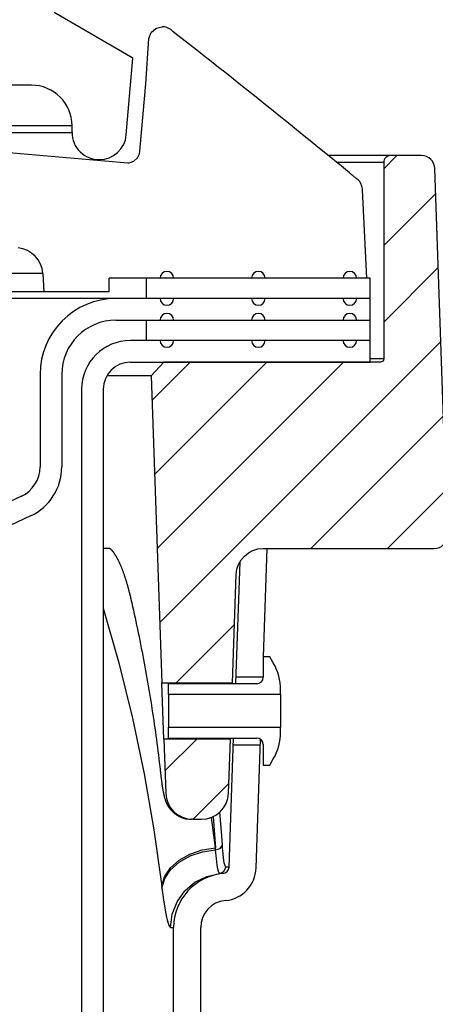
# Model space of a CAD drawing. Extents: x 990 to 4202, y -422 to 622.
# Tile 107 of 200: x 1543.76 to 1545.68, y -96.88 to -92.34. Entities that reach past the tile are written whole.
import ezdxf

# ---------------------------------------------------------------- set-up
doc = ezdxf.new("R2010")
doc.units = 0
doc.header["$MEASUREMENT"] = 0
doc.layers.add('SPILL-BUCKET', color=1, linetype='CONTINUOUS')
pattern_1 = [(45, (7773.47966, -1394.25815), (-0.176776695, 0.176776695), [])]

msp = doc.modelspace()

# ---------------------------------------------------------------- hatches: boundary and pattern name
at = {"layer": 'SPILL-BUCKET'}
h = msp.add_hatch(dxfattribs=at)
h.set_pattern_fill('ANSI31', scale=2, style=0)
h.set_pattern_definition(pattern_1)
edge = h.paths.add_edge_path()
edge.add_line((1544.42399, -93.9189), (1544.36578, -93.98132))
edge.add_line((1544.36578, -93.98132), (1544.41525, -95.39777))
edge.add_line((1544.41525, -95.39777), (1544.74056, -95.39777))
edge.add_line((1544.74056, -95.39777), (1544.758, -94.89833))
edge.add_arc((1544.88288, -94.90265), 0.12496, 90.01861, 178.01856, ccw=False)
edge.add_line((1544.88284, -94.77769), (1545.66967, -94.77769))
edge.add_arc((1545.66969, -94.71521), 0.06248, 269.98072, 361.98074)
edge.add_line((1545.73213, -94.71305), (1545.67325, -93.0267))
edge.add_arc((1545.61081, -93.02891), 0.06248, 2.01864, 90.01862)
edge.add_line((1545.61079, -92.96643), (1545.46895, -92.96643))
edge.add_arc((1545.46896, -92.99767), 0.03124, 90.01957, 180.01957)
edge.add_line((1545.43772, -92.99768), (1545.43772, -93.90391))
edge.add_arc((1545.42241, -93.90359), 0.01531, 268.81278, 358.81278, ccw=False)
edge.add_line((1545.42209, -93.9189), (1544.42399, -93.9189))
h = msp.add_hatch(dxfattribs=at)
h.set_pattern_fill('ANSI31', scale=2, style=0)
h.set_pattern_definition(pattern_1)
edge = h.paths.add_edge_path()
edge.add_line((1544.42429, -95.65659), (1544.433, -95.9062))
edge.add_arc((1544.55793, -95.90184), 0.125, 181.99998, 270)
edge.add_line((1544.55793, -96.02684), (1544.59788, -96.02684))
edge.add_arc((1544.59788, -95.90184), 0.125, 270, 358.00002)
edge.add_line((1544.7228, -95.9062), (1544.73152, -95.65659))
edge.add_line((1544.73152, -95.65659), (1544.42429, -95.65659))

# ---------------------------------------------------------------- linework, layer by layer
at = {"layer": 'SPILL-BUCKET', "linetype": 'Continuous'}
for p, q in [((1544.28226, -92.51673), (1543.91917, -92.3071)), ((1544.25126, -92.87113), (1544.28226, -92.51673)), ((1543.81383, -92.64164), (1543.68891, -92.64164)), ((1544.0012, -92.82902), (1543.99467, -92.82902)), ((1544.0012, -92.86025), (1544.0012, -92.82902)), ((1543.99467, -92.86025), (1544.0012, -92.86025))]:
    msp.add_line(p, q, dxfattribs=at)
at = {"layer": 'SPILL-BUCKET', "color": 1, "linetype": 'Continuous'}
for p, q in [((1544.36672, -92.39883), (1544.38886, -92.37946)), ((1544.38886, -92.37946), (1544.41736, -92.37249)), ((1544.46583, -92.39358), (1544.45585, -92.38578)), ((1544.3411, -92.63506), (1544.35589, -92.42626)), ((1544.35589, -92.42626), (1544.36672, -92.39883)), ((1544.4758, -92.40138), (1544.46583, -92.39358)), ((1544.50902, -92.42744), (1544.4758, -92.40138)), ((1544.54219, -92.45352), (1544.50902, -92.42744)), ((1544.57572, -92.47993), (1544.54219, -92.45352)), ((1544.60921, -92.50637), (1544.57572, -92.47993)), ((1544.64307, -92.53314), (1544.60921, -92.50637)), ((1544.67689, -92.55994), (1544.64307, -92.53314)), ((1544.71109, -92.58709), (1544.67689, -92.55994)), ((1544.74526, -92.61427), (1544.71109, -92.58709)), ((1544.77983, -92.64183), (1544.74526, -92.61427)), ((1544.3234, -92.84368), (1544.3411, -92.63506)), ((1544.81437, -92.6694), (1544.77983, -92.64183)), ((1544.84946, -92.69747), (1544.81437, -92.6694)), ((1544.88451, -92.72557), (1544.84946, -92.69747)), ((1544.91985, -92.75394), (1544.88451, -92.72557)), ((1544.95514, -92.78234), (1544.91985, -92.75394)), ((1544.99073, -92.81102), (1544.95514, -92.78234)), ((1545.02629, -92.83973), (1544.99073, -92.81102)), ((1545.06214, -92.86873), (1545.02629, -92.83973)), ((1544.31365, -92.94598), (1544.3234, -92.84368)), ((1545.09797, -92.89776), (1545.06214, -92.86873)), ((1545.1341, -92.9271), (1545.09797, -92.89776)), ((1545.1702, -92.95646), (1545.1341, -92.9271)), ((1543.54995, -92.93747), (1544.25847, -92.99946)), ((1544.28671, -92.99151), (1544.30233, -92.97711)), ((1544.30233, -92.97711), (1544.30443, -92.97413)), ((1544.30443, -92.97413), (1544.30629, -92.9711)), ((1544.30629, -92.9711), (1544.31147, -92.9588)), ((1544.31147, -92.9588), (1544.31365, -92.94598)), ((1545.24303, -93.01585), (1545.1702, -92.95646)), ((1544.25847, -92.99946), (1544.26449, -92.99938)), ((1544.26449, -92.99938), (1544.28671, -92.99151)), ((1545.26163, -93.03106), (1545.24303, -93.01585)), ((1545.28022, -93.04629), (1545.26163, -93.03106)), ((1545.28071, -93.04669), (1545.28021, -93.04628)), ((1545.2812, -93.04709), (1545.28071, -93.04669)), ((1545.28362, -93.04907), (1545.2812, -93.04709)), ((1545.28602, -93.05104), (1545.28362, -93.04907)), ((1545.28836, -93.05295), (1545.28602, -93.05104)), ((1545.29068, -93.05484), (1545.28836, -93.05295)), ((1545.29294, -93.05668), (1545.29068, -93.05484)), ((1545.29518, -93.05851), (1545.29294, -93.05668)), ((1545.29738, -93.0603), (1545.29518, -93.05851)), ((1545.29956, -93.06207), (1545.29738, -93.0603)), ((1545.30167, -93.06379), (1545.29956, -93.06207)), ((1545.30377, -93.0655), (1545.30167, -93.06379)), ((1545.30577, -93.06712), (1545.30377, -93.0655)), ((1545.30775, -93.06873), (1545.30577, -93.06712)), ((1545.30965, -93.07027), (1545.30775, -93.06873)), ((1545.31153, -93.07179), (1545.30965, -93.07027)), ((1545.31333, -93.07325), (1545.31153, -93.07179)), ((1545.31511, -93.07469), (1545.31333, -93.07325)), ((1545.31583, -93.07527), (1545.31511, -93.07469)), ((1545.31654, -93.07585), (1545.31583, -93.07527)), ((1545.33959, -93.11984), (1545.33954, -93.11928)), ((1545.33964, -93.1204), (1545.33959, -93.11984)), ((1545.33974, -93.12168), (1545.33964, -93.1204)), ((1545.33985, -93.12293), (1545.33974, -93.12168)), ((1545.34001, -93.12465), (1545.33985, -93.12293)), ((1545.35965, -93.53167), (1545.34001, -93.12465)), ((1543.86636, -93.5103), (1543.87075, -93.59412)), ((1545.37526, -93.53167), (1544.17296, -93.53167)), ((1544.17296, -93.59412), (1544.17296, -93.53167)), ((1545.37526, -93.81897), (1545.37526, -93.53167)), ((1544.17296, -93.59412), (1543.87075, -93.59412)), ((1545.37526, -93.62535), (1544.20374, -93.62535)), ((1544.20374, -93.72528), (1545.37526, -93.72528)), ((1545.37529, -93.81897), (1544.27039, -93.81897)), ((1545.37529, -93.9189), (1545.37529, -93.81897)), ((1544.27039, -93.9189), (1545.37529, -93.9189)), ((1543.85398, -93.97511), (1543.85398, -94.40199)), ((1543.95391, -93.97511), (1543.95391, -94.40199)), ((1544.04555, -94.04382), (1544.04555, -108.24138)), ((1544.14548, -94.04382), (1544.14548, -108.24138)), ((1543.76779, -94.53728), (1542.90352, -94.9403)), ((1543.81002, -94.62785), (1542.94575, -95.03087)), ((1544.88364, -95.27735), (1544.90109, -94.77769)), ((1544.77387, -94.84154), (1544.75445, -95.39777)), ((1544.91245, -95.27735), (1544.88247, -95.27735)), ((1544.88247, -95.27735), (1544.88247, -95.37188)), ((1544.92895, -95.30592), (1544.91245, -95.27735)), ((1544.44527, -95.45173), (1544.44527, -95.40186)), ((1544.8525, -95.40186), (1544.44527, -95.40186)), ((1544.96242, -95.45173), (1544.44527, -95.45173)), ((1544.44527, -95.45173), (1544.44527, -95.45747)), ((1544.44527, -95.45747), (1544.44527, -95.47383)), ((1544.44527, -95.47383), (1544.44527, -95.4983)), ((1544.96242, -95.45173), (1544.96242, -95.43083)), ((1544.96242, -95.45173), (1544.96242, -95.45747)), ((1544.96242, -95.45747), (1544.96242, -95.47383)), ((1544.96242, -95.47383), (1544.96242, -95.4983)), ((1544.44527, -95.4983), (1544.44527, -95.52718)), ((1544.96242, -95.4983), (1544.96242, -95.52718)), ((1544.44527, -95.52718), (1544.44527, -95.55605)), ((1544.44527, -95.55605), (1544.44527, -95.58053)), ((1544.96242, -95.52718), (1544.96242, -95.55605)), ((1544.96242, -95.55605), (1544.96242, -95.58053)), ((1544.44527, -95.58053), (1544.44527, -95.59688)), ((1544.44527, -95.59688), (1544.44527, -95.60263)), ((1544.44527, -95.65249), (1544.44527, -95.60263)), ((1544.44527, -95.60263), (1544.96242, -95.60263)), ((1544.96242, -95.58053), (1544.96242, -95.59688)), ((1544.96242, -95.59688), (1544.96242, -95.60263)), ((1544.96242, -95.62352), (1544.96242, -95.60263)), ((1544.44527, -95.65249), (1544.8525, -95.65249)), ((1544.7248, -96.24678), (1544.74555, -95.65249)), ((1544.73162, -95.65081), (1544.73153, -95.65592)), ((1544.73153, -95.65592), (1544.73155, -95.65504)), ((1544.84964, -96.25113), (1544.87034, -95.65838)), ((1544.88247, -95.68247), (1544.88247, -95.77701)), ((1544.88247, -95.77701), (1544.91245, -95.77701)), ((1544.91245, -95.77701), (1544.92895, -95.74844)), ((1544.46963, -97.37824), (1544.46963, -96.52555)), ((1544.59455, -97.37824), (1544.59455, -96.52555))]:
    msp.add_line(p, q, dxfattribs=at)
at = {"layer": 'SPILL-BUCKET', "color": 7, "linetype": 'Continuous'}
for p, q in [((1543.99467, -92.82902), (1543.58734, -92.82902)), ((1543.58749, -92.86025), (1543.99467, -92.86025)), ((1544.34472, -93.62535), (1544.34472, -93.53167)), ((1544.34472, -93.81897), (1544.34472, -93.72528)), ((1544.7248, -96.24678), (1544.7211, -96.24678)), ((1544.67762, -96.27152), (1544.67328, -96.25539)), ((1544.6817, -96.27678), (1544.67762, -96.27152)), ((1544.68173, -96.27678), (1544.6817, -96.27678)), ((1544.42433, -96.40908), (1544.43361, -96.46252)), ((1544.43361, -96.46252), (1544.43673, -96.47726)), ((1544.43673, -96.47726), (1544.43978, -96.49016)), ((1544.43978, -96.49016), (1544.44803, -96.51635)), ((1544.45535, -96.52555), (1544.46606, -96.52555))]:
    msp.add_line(p, q, dxfattribs=at)
at = {"layer": 'SPILL-BUCKET', "color": 7}
for p, q in [((1545.46895, -92.96643), (1545.18243, -92.96643)), ((1545.43772, -92.99766), (1545.22072, -92.99766)), ((1543.86636, -93.5103), (1543.00755, -93.5103)), ((1543.87075, -93.59412), (1542.98355, -93.59412)), ((1544.20374, -93.62535), (1542.98171, -93.62535)), ((1545.43772, -93.90391), (1545.37529, -93.90391)), ((1544.36578, -93.98132), (1544.16224, -93.98132)), ((1544.16068, -94.77769), (1544.14546, -94.77769)), ((1544.14953, -94.77769), (1544.14573, -94.77769)), ((1544.17572, -94.77769), (1544.14953, -94.77769)), ((1544.17558, -94.77769), (1544.16068, -94.77769)), ((1544.17572, -94.77769), (1544.17809, -94.77971)), ((1544.17809, -94.77971), (1544.17859, -94.78016)), ((1544.17859, -94.78016), (1544.17912, -94.78064)), ((1544.17912, -94.78064), (1544.17967, -94.78115)), ((1544.17967, -94.78115), (1544.18024, -94.7817)), ((1544.18024, -94.7817), (1544.18084, -94.78228)), ((1544.18084, -94.78228), (1544.18146, -94.7829)), ((1544.18146, -94.7829), (1544.18209, -94.78354)), ((1544.18209, -94.78354), (1544.18274, -94.78422)), ((1544.18274, -94.78422), (1544.18342, -94.78495)), ((1544.18342, -94.78495), (1544.18412, -94.78571)), ((1544.18412, -94.78571), (1544.18481, -94.78648)), ((1544.18481, -94.78648), (1544.18551, -94.7873)), ((1544.18551, -94.7873), (1544.18625, -94.78816)), ((1544.18625, -94.78816), (1544.18701, -94.78906)), ((1544.18701, -94.78906), (1544.18779, -94.79001)), ((1544.18779, -94.79001), (1544.18859, -94.791)), ((1544.18859, -94.791), (1544.18941, -94.79205)), ((1544.18941, -94.79205), (1544.19025, -94.79313)), ((1544.19025, -94.79313), (1544.19111, -94.79426)), ((1544.19111, -94.79426), (1544.19199, -94.79544)), ((1544.19199, -94.79544), (1544.19288, -94.79667)), ((1544.19288, -94.79667), (1544.19379, -94.79794)), ((1544.19379, -94.79794), (1544.19456, -94.79903)), ((1544.19456, -94.79903), (1544.19533, -94.80016)), ((1544.19533, -94.80016), (1544.19613, -94.80133)), ((1544.19613, -94.80133), (1544.19693, -94.80253)), ((1544.19693, -94.80253), (1544.19789, -94.80399)), ((1544.19789, -94.80399), (1544.19886, -94.80549)), ((1544.19886, -94.80549), (1544.19984, -94.80704)), ((1544.19984, -94.80704), (1544.20083, -94.80863)), ((1544.20083, -94.80863), (1544.20183, -94.81026)), ((1544.20183, -94.81026), (1544.20283, -94.81193)), ((1544.20283, -94.81193), (1544.20384, -94.81364)), ((1544.20384, -94.81364), (1544.20486, -94.81539)), ((1544.20486, -94.81539), (1544.20589, -94.81719)), ((1544.20589, -94.81719), (1544.20692, -94.81903)), ((1544.20692, -94.81903), (1544.20796, -94.82091)), ((1544.20796, -94.82091), (1544.209, -94.82284)), ((1544.209, -94.82284), (1544.21005, -94.8248)), ((1544.21005, -94.8248), (1544.2111, -94.82681)), ((1544.2111, -94.82681), (1544.21216, -94.82887)), ((1544.21216, -94.82887), (1544.21322, -94.83097)), ((1544.21322, -94.83097), (1544.21429, -94.83311)), ((1544.21429, -94.83311), (1544.21537, -94.83529)), ((1544.21537, -94.83529), (1544.21644, -94.83752)), ((1544.21644, -94.83752), (1544.21753, -94.8398)), ((1544.21753, -94.8398), (1544.21861, -94.84212)), ((1544.21861, -94.84212), (1544.2197, -94.84448)), ((1544.2197, -94.84448), (1544.22079, -94.84689)), ((1544.22079, -94.84689), (1544.22189, -94.84934)), ((1544.22189, -94.84934), (1544.22299, -94.85184)), ((1544.22299, -94.85184), (1544.22409, -94.85438)), ((1544.22409, -94.85438), (1544.22519, -94.85697)), ((1544.22519, -94.85697), (1544.2263, -94.8596)), ((1544.2263, -94.8596), (1544.22741, -94.86228)), ((1544.22741, -94.86228), (1544.22852, -94.865)), ((1544.22852, -94.865), (1544.22963, -94.86778)), ((1544.22963, -94.86778), (1544.23074, -94.87059)), ((1544.23074, -94.87059), (1544.23188, -94.8735)), ((1544.23188, -94.8735), (1544.23301, -94.87645)), ((1544.23301, -94.87645), (1544.23413, -94.87942)), ((1544.23413, -94.87942), (1544.23525, -94.88243)), ((1544.23525, -94.88243), (1544.23638, -94.88548)), ((1544.23638, -94.88548), (1544.2375, -94.88858)), ((1544.2375, -94.88858), (1544.23862, -94.89172)), ((1544.23862, -94.89172), (1544.23973, -94.8949)), ((1544.23973, -94.8949), (1544.24085, -94.89812)), ((1544.24085, -94.89812), (1544.24196, -94.90139)), ((1544.24196, -94.90139), (1544.24308, -94.9047)), ((1544.24308, -94.9047), (1544.24419, -94.90805)), ((1544.24419, -94.90805), (1544.2453, -94.91145)), ((1544.2453, -94.91145), (1544.24641, -94.91488)), ((1544.24641, -94.91488), (1544.24751, -94.91836)), ((1544.24751, -94.91836), (1544.24862, -94.92188)), ((1544.24862, -94.92188), (1544.24973, -94.9255)), ((1544.24973, -94.9255), (1544.25085, -94.92915)), ((1544.25085, -94.92915), (1544.25193, -94.93277)), ((1544.25193, -94.93277), (1544.25301, -94.93642)), ((1544.25301, -94.93642), (1544.2541, -94.94013)), ((1544.2541, -94.94013), (1544.25518, -94.94389)), ((1544.25518, -94.94389), (1544.25626, -94.94771)), ((1544.25626, -94.94771), (1544.25735, -94.95156)), ((1544.25735, -94.95156), (1544.25843, -94.95547)), ((1544.25843, -94.95547), (1544.2595, -94.95942)), ((1544.2595, -94.95942), (1544.26058, -94.96342)), ((1544.26058, -94.96342), (1544.26165, -94.96746)), ((1544.26165, -94.96746), (1544.26272, -94.97155)), ((1544.26272, -94.97155), (1544.26379, -94.97567)), ((1544.26379, -94.97567), (1544.26485, -94.97984)), ((1544.26485, -94.97984), (1544.2659, -94.98405)), ((1544.2659, -94.98405), (1544.26694, -94.98824)), ((1544.26694, -94.98824), (1544.26798, -94.99246)), ((1544.26798, -94.99246), (1544.269, -94.99673)), ((1544.269, -94.99673), (1544.27003, -95.00103)), ((1544.27003, -95.00103), (1544.27106, -95.00538)), ((1544.27106, -95.00538), (1544.27207, -95.00978)), ((1544.27207, -95.00978), (1544.27211, -95.00993)), ((1544.27211, -95.00993), (1544.27214, -95.01008)), ((1544.27214, -95.01008), (1544.27422, -95.01911)), ((1544.27422, -95.01911), (1544.27628, -95.02815)), ((1544.14548, -95.0538), (1544.21691, -95.30581)), ((1544.27628, -95.02815), (1544.2802, -95.04549)), ((1544.2802, -95.04549), (1544.28407, -95.06283)), ((1544.28407, -95.06283), (1544.28791, -95.08019)), ((1544.28791, -95.08019), (1544.2917, -95.09756)), ((1544.2917, -95.09756), (1544.29544, -95.11494)), ((1544.29544, -95.11494), (1544.29915, -95.13233)), ((1544.29915, -95.13233), (1544.30281, -95.14974)), ((1544.30281, -95.14974), (1544.30643, -95.16715)), ((1544.30643, -95.16715), (1544.31, -95.18458)), ((1544.31, -95.18458), (1544.31353, -95.20201)), ((1544.31353, -95.20201), (1544.31702, -95.21946)), ((1544.31702, -95.21946), (1544.32047, -95.23692)), ((1544.32047, -95.23692), (1544.32387, -95.25439)), ((1544.32387, -95.25439), (1544.32723, -95.27187)), ((1544.32723, -95.27187), (1544.33054, -95.28936)), ((1544.33054, -95.28936), (1544.33381, -95.30686)), ((1544.21691, -95.30581), (1544.27959, -95.56029)), ((1544.33381, -95.30686), (1544.33704, -95.32438)), ((1544.33704, -95.32438), (1544.34022, -95.3419)), ((1544.34022, -95.3419), (1544.34336, -95.35943)), ((1544.34336, -95.35943), (1544.34646, -95.37697)), ((1544.34646, -95.37697), (1544.34951, -95.39453)), ((1544.88247, -95.37103), (1544.75538, -95.37103)), ((1544.34951, -95.39453), (1544.35252, -95.41208)), ((1544.35252, -95.41208), (1544.35549, -95.42966)), ((1544.35549, -95.42966), (1544.35841, -95.44723)), ((1544.35841, -95.44723), (1544.36129, -95.46483)), ((1544.36129, -95.46483), (1544.36412, -95.48242)), ((1544.36412, -95.48242), (1544.36691, -95.50003)), ((1544.36691, -95.50003), (1544.36966, -95.51765)), ((1544.36966, -95.51765), (1544.37236, -95.53527)), ((1544.27959, -95.56029), (1544.33346, -95.81692)), ((1544.37236, -95.53527), (1544.37502, -95.55291)), ((1544.37502, -95.55291), (1544.37763, -95.57055)), ((1544.37763, -95.57055), (1544.3802, -95.5882)), ((1544.3802, -95.5882), (1544.38273, -95.60586)), ((1544.38273, -95.60586), (1544.38521, -95.62352)), ((1544.38521, -95.62352), (1544.38764, -95.6412)), ((1544.38764, -95.6412), (1544.39004, -95.65888)), ((1544.39004, -95.65888), (1544.39239, -95.67657)), ((1544.39239, -95.67657), (1544.39469, -95.69426)), ((1544.39469, -95.69426), (1544.39695, -95.71197)), ((1544.74448, -95.68332), (1544.86947, -95.68332)), ((1544.39695, -95.71197), (1544.39917, -95.72968)), ((1544.39917, -95.72968), (1544.40134, -95.7474)), ((1544.40134, -95.7474), (1544.40347, -95.76512)), ((1544.40347, -95.76512), (1544.40544, -95.78193)), ((1544.40544, -95.78193), (1544.40738, -95.79873)), ((1544.33346, -95.81692), (1544.37845, -96.07538)), ((1544.40738, -95.79873), (1544.4078, -95.80245)), ((1544.4078, -95.80245), (1544.40822, -95.80617)), ((1544.40822, -95.80616), (1544.40829, -95.80678)), ((1544.40829, -95.80678), (1544.40836, -95.8074)), ((1544.40836, -95.8074), (1544.40871, -95.81049)), ((1544.40871, -95.81049), (1544.40906, -95.81354)), ((1544.40906, -95.81354), (1544.40942, -95.81657)), ((1544.40942, -95.81657), (1544.40977, -95.81956)), ((1544.40977, -95.81956), (1544.41012, -95.8225)), ((1544.41012, -95.8225), (1544.41047, -95.82541)), ((1544.41047, -95.82541), (1544.41083, -95.8283)), ((1544.41083, -95.8283), (1544.41118, -95.83116)), ((1544.41118, -95.83116), (1544.41154, -95.834)), ((1544.41154, -95.834), (1544.41189, -95.83681)), ((1544.41189, -95.83681), (1544.41225, -95.8396)), ((1544.41225, -95.8396), (1544.41261, -95.84236)), ((1544.41261, -95.84236), (1544.41297, -95.84509)), ((1544.41297, -95.84509), (1544.41333, -95.84779)), ((1544.41333, -95.84779), (1544.41369, -95.85047)), ((1544.41369, -95.85047), (1544.41405, -95.85312)), ((1544.41405, -95.85312), (1544.41442, -95.85574)), ((1544.41442, -95.85574), (1544.41478, -95.85833)), ((1544.41478, -95.85833), (1544.41514, -95.8609)), ((1544.41514, -95.8609), (1544.41551, -95.86343)), ((1544.41551, -95.86343), (1544.41586, -95.86587)), ((1544.41586, -95.86587), (1544.41622, -95.86828)), ((1544.41622, -95.86828), (1544.41659, -95.87076)), ((1544.41659, -95.87076), (1544.41697, -95.87321)), ((1544.41697, -95.87321), (1544.41734, -95.87564)), ((1544.41734, -95.87564), (1544.41772, -95.87803)), ((1544.41772, -95.87803), (1544.4181, -95.88042)), ((1544.4181, -95.88042), (1544.41848, -95.88276)), ((1544.41848, -95.88276), (1544.41887, -95.88511)), ((1544.41887, -95.88511), (1544.41925, -95.88742)), ((1544.41925, -95.88742), (1544.41965, -95.88974)), ((1544.41965, -95.88974), (1544.42005, -95.89202)), ((1544.42005, -95.89202), (1544.42046, -95.89433)), ((1544.42046, -95.89433), (1544.42087, -95.89661)), ((1544.42087, -95.89661), (1544.42131, -95.899)), ((1544.42131, -95.899), (1544.42176, -95.90136)), ((1544.42176, -95.90136), (1544.42222, -95.90372)), ((1544.42222, -95.90372), (1544.42269, -95.90605)), ((1544.42269, -95.90605), (1544.42321, -95.90859)), ((1544.42321, -95.90859), (1544.42374, -95.91111)), ((1544.42374, -95.91111), (1544.42439, -95.91405)), ((1544.42439, -95.91405), (1544.42506, -95.91699)), ((1544.42506, -95.91699), (1544.42552, -95.91894)), ((1544.42552, -95.91894), (1544.426, -95.9209)), ((1544.426, -95.9209), (1544.42643, -95.9226)), ((1544.42643, -95.9226), (1544.42687, -95.92431)), ((1544.42687, -95.92431), (1544.42735, -95.92607)), ((1544.42735, -95.92607), (1544.42784, -95.92787)), ((1544.42784, -95.92787), (1544.42823, -95.92922)), ((1544.42823, -95.92922), (1544.42863, -95.93061)), ((1544.42863, -95.93061), (1544.42902, -95.93189)), ((1544.42902, -95.93189), (1544.42943, -95.93321)), ((1544.42943, -95.93321), (1544.42981, -95.93444)), ((1544.42981, -95.93444), (1544.43022, -95.93569)), ((1544.43022, -95.93569), (1544.43061, -95.93688)), ((1544.43061, -95.93688), (1544.43103, -95.93809)), ((1544.43103, -95.93809), (1544.43143, -95.93925)), ((1544.43143, -95.93925), (1544.43186, -95.94044)), ((1544.43186, -95.94044), (1544.43228, -95.94159)), ((1544.43228, -95.94159), (1544.43272, -95.94276)), ((1544.43272, -95.94276), (1544.43316, -95.94391)), ((1544.43316, -95.94391), (1544.43362, -95.94508)), ((1544.43362, -95.94508), (1544.43409, -95.94623)), ((1544.43409, -95.94623), (1544.43457, -95.94741)), ((1544.43457, -95.94741), (1544.43507, -95.94857)), ((1544.43507, -95.94857), (1544.43558, -95.94975)), ((1544.43558, -95.94975), (1544.43611, -95.95094)), ((1544.43611, -95.95094), (1544.43666, -95.95214)), ((1544.43666, -95.95214), (1544.43722, -95.95334)), ((1544.43722, -95.95334), (1544.43781, -95.95457)), ((1544.43781, -95.95457), (1544.43841, -95.9558)), ((1544.43841, -95.9558), (1544.43905, -95.95705)), ((1544.43905, -95.95705), (1544.4397, -95.95832)), ((1544.4397, -95.95832), (1544.44038, -95.95959)), ((1544.44038, -95.95959), (1544.44108, -95.96089)), ((1544.44108, -95.96089), (1544.44182, -95.96219)), ((1544.44182, -95.96219), (1544.44258, -95.96352)), ((1544.44258, -95.96352), (1544.44337, -95.96486)), ((1544.44337, -95.96486), (1544.4442, -95.96623)), ((1544.4442, -95.96623), (1544.44505, -95.9676)), ((1544.44505, -95.9676), (1544.44595, -95.969)), ((1544.44595, -95.969), (1544.44687, -95.9704)), ((1544.44687, -95.9704), (1544.44784, -95.97183)), ((1544.44784, -95.97183), (1544.44884, -95.97326)), ((1544.44884, -95.97326), (1544.44989, -95.97472)), ((1544.44989, -95.97472), (1544.45096, -95.97618)), ((1544.45096, -95.97618), (1544.45209, -95.97766)), ((1544.45209, -95.97766), (1544.45325, -95.97913)), ((1544.45325, -95.97913), (1544.45445, -95.98062)), ((1544.45445, -95.98062), (1544.45569, -95.9821)), ((1544.45569, -95.9821), (1544.45698, -95.9836)), ((1544.45698, -95.9836), (1544.45829, -95.98509)), ((1544.45829, -95.98509), (1544.45966, -95.98658)), ((1544.45966, -95.98658), (1544.46106, -95.98806)), ((1544.46106, -95.98806), (1544.4625, -95.98953)), ((1544.4625, -95.98953), (1544.46398, -95.99099)), ((1544.46398, -95.99099), (1544.46549, -95.99245)), ((1544.46549, -95.99245), (1544.46704, -95.99388)), ((1544.46704, -95.99388), (1544.46862, -95.99531)), ((1544.46862, -95.99531), (1544.47024, -95.99671)), ((1544.47024, -95.99671), (1544.47189, -95.99809)), ((1544.47189, -95.99809), (1544.47357, -95.99945)), ((1544.47357, -95.99945), (1544.47528, -96.00079)), ((1544.47528, -96.00079), (1544.47702, -96.0021)), ((1544.47702, -96.0021), (1544.47879, -96.00339)), ((1544.47879, -96.00339), (1544.48059, -96.00465)), ((1544.48059, -96.00465), (1544.48238, -96.00586)), ((1544.48238, -96.00586), (1544.48419, -96.00704)), ((1544.48419, -96.00704), (1544.48624, -96.00832)), ((1544.48624, -96.00832), (1544.48831, -96.00956)), ((1544.48831, -96.00956), (1544.49046, -96.01079)), ((1544.49046, -96.01079), (1544.49263, -96.01198)), ((1544.49263, -96.01198), (1544.49482, -96.01313)), ((1544.49482, -96.01313), (1544.49704, -96.01423)), ((1544.49704, -96.01423), (1544.49927, -96.01528)), ((1544.49927, -96.01528), (1544.50153, -96.0163)), ((1544.50153, -96.0163), (1544.50379, -96.01726)), ((1544.50379, -96.01726), (1544.50608, -96.01818)), ((1544.50608, -96.01818), (1544.50838, -96.01906)), ((1544.50838, -96.01906), (1544.51069, -96.01989)), ((1544.51069, -96.01989), (1544.51302, -96.02067)), ((1544.66237, -96.15869), (1544.6434, -96.01827)), ((1544.65187, -96.0146), (1544.66237, -96.15869)), ((1544.69109, -96.10214), (1544.68234, -95.99347)), ((1544.51302, -96.02067), (1544.51536, -96.0214)), ((1544.51536, -96.0214), (1544.51771, -96.0221)), ((1544.51771, -96.0221), (1544.52007, -96.02274)), ((1544.52007, -96.02274), (1544.52243, -96.02333)), ((1544.52243, -96.02333), (1544.52481, -96.02388)), ((1544.52481, -96.02388), (1544.52719, -96.02438)), ((1544.52719, -96.02438), (1544.52958, -96.02484)), ((1544.52958, -96.02484), (1544.53167, -96.0252)), ((1544.55635, -96.02684), (1544.55188, -96.02684)), ((1544.37845, -96.07538), (1544.41448, -96.33534)), ((1544.69397, -96.14616), (1544.69109, -96.10214)), ((1544.68394, -96.16073), (1544.69397, -96.14616)), ((1544.69483, -96.15909), (1544.69397, -96.14616)), ((1544.49432, -96.21558), (1544.54433, -96.18723)), ((1544.49512, -96.2241), (1544.54504, -96.19574)), ((1544.54433, -96.18723), (1544.6015, -96.16787)), ((1544.54504, -96.19574), (1544.60214, -96.17637)), ((1544.6015, -96.16787), (1544.66237, -96.15869)), ((1544.60214, -96.17637), (1544.66296, -96.16715)), ((1544.66296, -96.16715), (1544.66237, -96.15869)), ((1544.66296, -96.16715), (1544.68394, -96.16073)), ((1544.66652, -96.20757), (1544.66296, -96.16715)), ((1544.69576, -96.17122), (1544.69483, -96.15909)), ((1544.69901, -96.20397), (1544.69576, -96.17122)), ((1544.45453, -96.25122), (1544.49432, -96.21558)), ((1544.45541, -96.25972), (1544.49512, -96.2241)), ((1544.6704, -96.23869), (1544.66652, -96.20757)), ((1544.67328, -96.25539), (1544.6704, -96.23869)), ((1544.70253, -96.22734), (1544.69901, -96.20397)), ((1544.70152, -96.26713), (1544.71, -96.24678)), ((1544.70632, -96.24202), (1544.70253, -96.22734)), ((1544.71, -96.24678), (1544.70632, -96.24202)), ((1544.7211, -96.24678), (1544.71, -96.24678)), ((1544.41448, -96.33534), (1544.42737, -96.29196)), ((1544.42737, -96.29196), (1544.45453, -96.25122)), ((1544.42832, -96.30044), (1544.45541, -96.25972)), ((1544.56699, -96.31727), (1544.62185, -96.28991)), ((1544.62185, -96.28991), (1544.68173, -96.27678)), ((1544.68173, -96.27678), (1544.70152, -96.26713)), ((1544.69278, -96.27678), (1544.68173, -96.27678)), ((1544.69647, -96.27678), (1544.69278, -96.27678)), ((1544.41448, -96.33534), (1544.4155, -96.34379)), ((1544.4155, -96.34379), (1544.42832, -96.30044)), ((1544.52044, -96.35722), (1544.56699, -96.31727)), ((1544.4155, -96.34379), (1544.42433, -96.40908)), ((1544.48503, -96.40734), (1544.52044, -96.35722)), ((1544.46288, -96.46461), (1544.48503, -96.40734)), ((1544.45535, -96.52555), (1544.46288, -96.46461)), ((1544.44803, -96.51635), (1544.45535, -96.52555)), ((1544.46606, -96.52555), (1544.46963, -96.52555))]:
    msp.add_line(p, q, dxfattribs=at)
at = {"layer": 'SPILL-BUCKET', "color": 2, "linetype": 'Continuous'}
msp.add_line((1544.42429, -95.65659), (1544.41525, -95.39777), dxfattribs=at)
msp.add_lwpolyline([(1544.42399, -93.9189), (1544.36578, -93.98132), (1544.41525, -95.39777), (1544.74056, -95.39777), (1544.758, -94.89833, -0.404026), (1544.88284, -94.77769), (1545.66967, -94.77769, 0.4244749), (1545.73213, -94.71305), (1545.67325, -93.0267, 0.4040261), (1545.61079, -92.96643), (1545.46895, -92.96643, 0.4142136), (1545.43772, -92.99768), (1545.43772, -93.90391, -0.4142136), (1545.42209, -93.9189), (1544.42399, -93.9189)], format="xyb", dxfattribs=at)
msp.add_lwpolyline([(1544.42429, -95.65659), (1544.433, -95.9062, 0.4040263), (1544.55793, -96.02684), (1544.59788, -96.02684, 0.4040263), (1544.7228, -95.9062), (1544.73152, -95.65659)], format="xyb", close=True, dxfattribs=at)
at = {"layer": 'SPILL-BUCKET', "color": 7}
msp.add_lwpolyline([(1544.53167, -96.0252), (1544.54331, -96.02654), (1544.55188, -96.02684)], dxfattribs=at)
at = {"layer": 'SPILL-BUCKET', "color": 1, "linetype": 'Continuous'}
for centre, radius, start, end in [((1544.41736, -92.43495), 0.06246, 51.94462, 90), ((1545.2773, -93.12444), 0.06246, 4.71704, 51.07081), ((1543.74161, -93.51683), 0.12491, 3, 85), ((1544.20374, -93.97511), 0.34976, 90, 180), ((1544.20374, -93.97511), 0.24983, 90, 180), ((1544.27039, -94.04382), 0.22485, 90, 180), ((1544.27039, -94.04382), 0.12491, 90, 180), ((1543.7047, -94.40199), 0.14927, 295, 0), ((1543.7047, -94.40199), 0.24921, 295, 0), ((1544.71259, -95.43083), 0.24983, 0, 30), ((1544.8525, -95.37188), 0.02998, 270, 0), ((1544.8525, -95.68247), 0.02998, 0, 90), ((1544.71259, -95.62352), 0.24983, 330, 0), ((1544.69359, -96.24569), 0.03123, 275.28151, 358), ((1544.71946, -96.52555), 0.24983, 95.28151, 180), ((1544.69359, -96.24569), 0.15614, 275.28151, 358), ((1544.71946, -96.52555), 0.12491, 95.28151, 180)]:
    msp.add_arc(centre, radius, start, end, dxfattribs=at)
at = {"layer": 'SPILL-BUCKET', "linetype": 'Continuous'}
for centre, radius, start, end in [((1543.81383, -92.82902), 0.18737, 0, 90), ((1544.12612, -92.86024), 0.12492, 180.00063, 270.31894), ((1544.12681, -92.86025), 0.12491, 270, 355)]:
    msp.add_arc(centre, radius, start, end, dxfattribs=at)
at = {"layer": 'SPILL-BUCKET', "color": 7, "linetype": 'Continuous'}
for centre, start, end in [((1544.4384, -93.53167), 0, 180), ((1544.85999, -93.53167), 0, 180), ((1545.28158, -93.53167), 0, 180), ((1544.4384, -93.62535), 180, 0), ((1544.85999, -93.62535), 180, 0), ((1545.28158, -93.62535), 180, 0), ((1544.4384, -93.72528), 0, 180), ((1544.85999, -93.72528), 0, 180), ((1545.28158, -93.72528), 0, 180), ((1544.4384, -93.81897), 180, 0), ((1544.85999, -93.81897), 180, 0), ((1545.28158, -93.81897), 180, 0)]:
    msp.add_arc(centre, 0.03123, start, end, dxfattribs=at)

doc.saveas('drawing.dxf')
